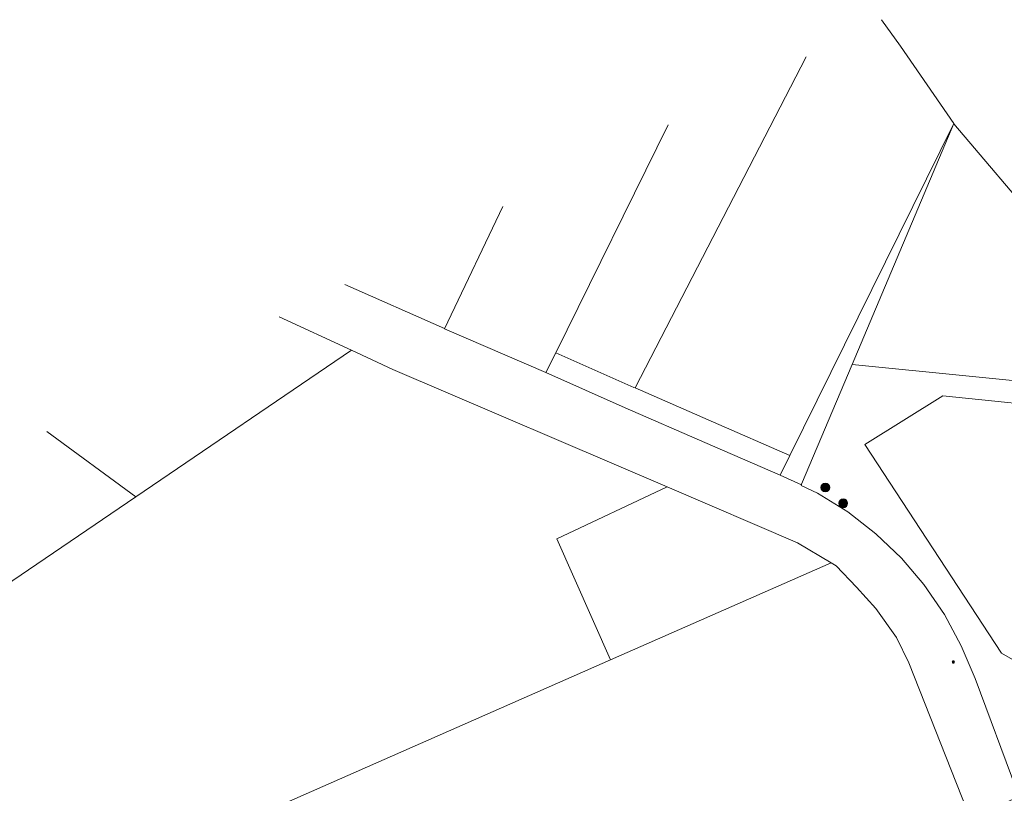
# Model space of a CAD drawing. Header units: metres. Extents: x 163628 to 168255, y 402691 to 405367.
# Tile 61 of 256: x 164747 to 165191, y 403789 to 404138. Entities that reach past the tile are written whole.
import ezdxf

# ---------------------------------------------------------------- set-up
doc = ezdxf.new("R2010")
doc.units = ezdxf.units.M
doc.layers.add('X-CA190022.004-UO-DWM_Beplanting$0$B-WE-GR-BOOM-S AFKOMSTIG UIT BOMENBESTAND GEMEENTE', color=252, linetype='Continuous')
doc.layers.add('X-CA190022.004-UO-DWM_Beplanting$0$N-GV-GR-GRAS-A-200', color=7, linetype='Continuous')
doc.layers.add('X-CA190022.004-UO-KAD_Percelen$0$B-WE-KG-GRENS_PERCEEL-GV', color=150, linetype='Continuous', lineweight=9)
doc.layers.add('X-CA190022.004-UO-WHM_Riolering gemeente_NLCS_v0.1$0$B-WE-RI-PUT-S', color=252, linetype='Continuous', lineweight=15)

# ---------------------------------------------------------------- blocks, each defined once
blk = doc.blocks.new('X-CA190022.004-UO-WHM_Riolering gemeente_NLCS_v0.1$0$B-SRI-PUT_BETON-SO')
blk.add_line((-1.4, -1.4), (1.4, 1.4))
at = {"lineweight": -3, "flags": 128}
blk.add_lwpolyline([(2, -2), (2, 2), (-2, 2), (-2, -2)], close=True, dxfattribs=at)
at = {"lineweight": -3}
blk.add_circle((0, 0), 2, dxfattribs=at)
blk = doc.blocks.new('X-CA190022.004-UO-DWM_Beplanting$0$SGR-BOOM_01-SO')
at = {"linetype": 'ByBlock', "lineweight": 18}
h = blk.add_hatch(color=0, dxfattribs=at)
h.dxf.hatch_style = 1
edge = h.paths.add_edge_path()
edge.add_arc((0, 0), 0.25, 0, 360)
at = {"color": 0, "linetype": 'ByBlock', "lineweight": 18}
for radius in [2, 0.25]:
    blk.add_circle((0, 0), radius, dxfattribs=at)
blk = doc.blocks.new('X-CA190022.004-UO-DWM_Beplanting$0$IMGEOBoom')
at = {"transparency": 33554457}
h = blk.add_hatch(color=256, dxfattribs=at)
h.dxf.hatch_style = 1
edge = h.paths.add_edge_path()
edge.add_arc((0, 0), 100, 0, 360)
edge = h.paths.add_edge_path(flags=17)
edge.add_arc((0, 0), 12.5, 0, 360)
h = blk.add_hatch()
h.set_pattern_fill('ANGLE', color=256)
h.set_pattern_definition([(0, (0, 0), (0, 6.985), [5.08, -1.905]), (90, (0, 0), (-6.985, 4e-16), [5.08, -1.905])])
edge = h.paths.add_edge_path(flags=17)
edge.add_arc((0, 0), 12.5, 0, 360)
at = {"layer": 'X-CA190022.004-UO-DWM_Beplanting$0$N-GV-GR-GRAS-A-200'}
h = blk.add_hatch(color=256, dxfattribs=at)
h.dxf.hatch_style = 1
edge = h.paths.add_edge_path(flags=17)
edge.add_arc((0, 0), 12.5, 0, 360)
at = {"xscale": 50, "yscale": 50, "zscale": 50}
blk.add_blockref('X-CA190022.004-UO-DWM_Beplanting$0$SGR-BOOM_01-SO', (0, 0), dxfattribs=at)

msp = doc.modelspace()

# ---------------------------------------------------------------- linework, layer by layer
at = {"layer": 'X-CA190022.004-UO-KAD_Percelen$0$B-WE-KG-GRENS_PERCEEL-GV', "flags": 128}
for points in [[(165059.85, 403956.271), (165094.255, 403941.21), (165168.236, 404090.935), (165144.14, 404125.88), (165135.562, 404137.851)], [(165135.562, 404137.851), (165144.14, 404125.88), (165168.236, 404090.935), (165168.257, 404090.905), (165208.12, 404043.93)], [(165023.923, 403971.919), (165024.523, 403971.657), (165101.578, 404121.078)], [(165101.578, 404121.078), (165024.523, 403971.657), (165059.85, 403956.271)], [(164984.25, 403978.6), (164988.676, 403987.576), (165039.372, 404090.376)], [(165039.372, 404090.376), (164988.676, 403987.576), (165023.923, 403971.919)], [(164893.485, 404018.37), (164938.54, 403998.53), (164938.49, 403998.37), (164939.97, 404001.47), (164964.791, 404053.564)], [(164964.791, 404053.564), (164939.97, 404001.47), (164938.49, 403998.37), (164984.25, 403978.6)], [(165196.7, 403790), (165177.83, 403840.55), (165171.56, 403855.33), (165163.95, 403869.39), (165154.67, 403882.98), (165144.55, 403894.89), (165132.99, 403905.88), (165120.36, 403915.7), (165106.72, 403924.12), (165099.3, 403927.71), (165099.45, 403928.02), (165089.82, 403932.235), (165055.84, 403947.11), (165019.93, 403962.75), (164984.25, 403978.6), (164938.49, 403998.37), (164938.54, 403998.53), (164893.485, 404018.37)], [(164759.06, 403952.023), (164799.251, 403922.478), (164896.593, 403988.653), (164863.94, 404003.788)], [(164863.94, 404003.788), (164896.593, 403988.653), (164915.238, 403980.011), (165038.988, 403926.972), (165097.714, 403901.801), (165112.96, 403892.75), (165115.178, 403891.433), (165124.362, 403881.795), (165133.014, 403872.153), (165142.318, 403859.073), (165147.929, 403847.659), (165174.211, 403781.023), (165175.883, 403776.785), (165197.616, 403787.482)], [(165235.48, 403970.98), (165122.333, 403982.214), (165099.57, 403928.3), (165099.45, 403928.02), (165099.3, 403927.71), (165106.72, 403924.12), (165120.36, 403915.7), (165132.99, 403905.88), (165144.55, 403894.89), (165154.67, 403882.98), (165163.95, 403869.39), (165171.56, 403855.33), (165177.83, 403840.55), (165196.7, 403790)], [(165196.73, 403847.93), (165189.77, 403851.96), (165128.08, 403946.12), (165163.18, 403968.04), (165224.8, 403961.76)], [(164625.558, 403886.13), (164627.359, 403884.429), (164606.674, 403863.903), (164611.096, 403857.983), (164625.515, 403830.201), (164634.394, 403810.405), (164699.024, 403854.342), (164799.251, 403922.478), (164759.06, 403952.023)]]:
    msp.add_lwpolyline(points, dxfattribs=at)
for points in [[(165168.236, 404090.935), (165094.255, 403941.21), (165089.82, 403932.235), (165099.45, 403928.02), (165099.57, 403928.3), (165122.333, 403982.214)], [(165168.257, 404090.905), (165168.236, 404090.935), (165122.333, 403982.214), (165235.48, 403970.98), (165235.09, 403972.87), (165226.27, 404010.74), (165219.74, 404028.23), (165208.12, 404043.93)], [(164699.024, 403854.342), (164728.262, 403808.118), (164663.685, 403758.357), (164699.405, 403710.75), (165013.384, 403848.933), (164989.098, 403903.524), (165038.988, 403926.972), (164915.238, 403980.011), (164896.593, 403988.653), (164799.251, 403922.478)], [(165094.255, 403941.21), (165059.85, 403956.271), (165024.523, 403971.657), (165023.923, 403971.919), (164988.676, 403987.576), (164984.25, 403978.6), (165019.93, 403962.75), (165055.84, 403947.11), (165089.82, 403932.235)], [(165235.09, 403972.87), (165235.48, 403970.98), (165224.8, 403961.76), (165163.18, 403968.04), (165128.08, 403946.12), (165189.77, 403851.96), (165196.73, 403847.93), (165211.94, 403806.63), (165215.14, 403802.41), (165220.21, 403802.55), (165323.1, 403852.205), (165302.032, 403912.162), (165301.54, 403912.16), (165294.09, 403915.29), (165292.14, 403917.077), (165285.14, 403923.49), (165257.54, 403955.9), (165250.16, 403971.34)], [(165038.988, 403926.972), (164989.098, 403903.524), (165013.384, 403848.933), (165112.96, 403892.75), (165097.714, 403901.801)], [(165112.96, 403892.75), (165013.384, 403848.933), (164699.405, 403710.75), (164782.888, 403598.044), (164827.139, 403618.955), (164891.876, 403652.217), (165174.211, 403781.023), (165147.929, 403847.659), (165142.318, 403859.073), (165133.014, 403872.153), (165124.362, 403881.795), (165115.178, 403891.433)]]:
    msp.add_lwpolyline(points, close=True, dxfattribs=at)

# ---------------------------------------------------------------- block references
at = {"layer": 'X-CA190022.004-UO-DWM_Beplanting$0$B-WE-GR-BOOM-S AFKOMSTIG UIT BOMENBESTAND GEMEENTE', "xscale": 0.02, "yscale": 0.02, "zscale": 0.02}
for p in [(165110.232, 403926.741), (165118.322, 403919.611)]:
    msp.add_blockref('X-CA190022.004-UO-DWM_Beplanting$0$IMGEOBoom', p, dxfattribs=at)
at = {"layer": 'X-CA190022.004-UO-WHM_Riolering gemeente_NLCS_v0.1$0$B-WE-RI-PUT-S', "xscale": 0.2, "yscale": 0.2, "zscale": 0.2}
msp.add_blockref('X-CA190022.004-UO-WHM_Riolering gemeente_NLCS_v0.1$0$B-SRI-PUT_BETON-SO', (165168, 403848), dxfattribs=at)

doc.saveas('drawing.dxf')
